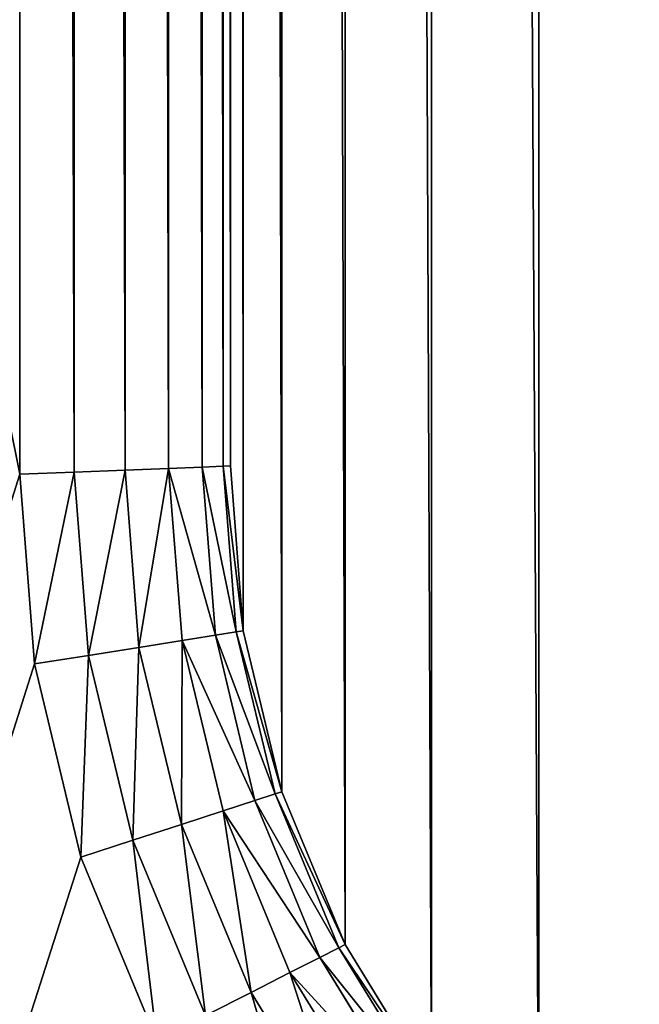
# Model space of a CAD drawing. Extents: x 0 to 120, y 0 to 80.
# Tile 4 of 58: x 10 to 10.588, y 30.689 to 31.623. Entities that reach past the tile are written whole.
import ezdxf

# ---------------------------------------------------------------- set-up
doc = ezdxf.new("R2010")
doc.units = 0
doc.header["$LTSCALE"] = 2.54
doc.layers.get('0').update_dxf_attribs({"color": 13, "linetype": 'CONTINUOUS'})

# ---------------------------------------------------------------- blocks, each defined once
blk = doc.blocks.new('GRUPUJ_1')
at = {"color": 250}
for p, q in [((10, 48.80786, 2), (10, 31.19214, 2)), ((10, 48.80786, 2), (10, 31.19214, 2)), ((10.05176, 31.19418, 1.99319), (10.05176, 48.80582, 1.99319)), ((10.05176, 31.19418, 1.99319), (10.05176, 48.80582, 1.99319)), ((10.1, 31.19607, 1.97321), (10.1, 48.80393, 1.97321)), ((10.1, 31.19607, 1.97321), (10.1, 48.80393, 1.97321)), ((10.14142, 31.1977, 1.94142), (10.14142, 48.8023, 1.94142)), ((10.14142, 31.1977, 1.94142), (10.14142, 48.8023, 1.94142)), ((10.17321, 31.19895, 1.9), (10.17321, 48.80105, 1.9)), ((10.17321, 31.19895, 1.9), (10.17321, 48.80105, 1.9)), ((10.19319, 31.19973, 1.85176), (10.19319, 48.80027, 1.85176)), ((10.19319, 31.19973, 1.85176), (10.19319, 48.80027, 1.85176)), ((10.2, 48.8), (10.2, 31.2)), ((10.2, 48.8, 1.8), (10.2, 31.2, 1.8)), ((10.2, 48.8, 1.8), (10.2, 31.2, 1.8)), ((10.2, 48.8), (10.2, 31.2)), ((10.14142, 31.1977, 1.94142), (10.17321, 31.19895, 1.9)), ((10.14142, 31.1977, 1.94142), (10.17321, 31.19895, 1.9)), ((10.17321, 31.19895, 1.9), (10.19319, 31.19973, 1.85176)), ((10.17321, 31.19895, 1.9), (10.19319, 31.19973, 1.85176)), ((10.17321, 31.19895, 1.9), (10.18576, 31.03936, 1.9)), ((10.17321, 31.19895, 1.9), (10.18576, 31.03936, 1.9)), ((10.19319, 31.19973, 1.85176), (10.2, 31.2, 1.8)), ((10.19319, 31.19973, 1.85176), (10.2, 31.2, 1.8)), ((10.19319, 31.19973, 1.85176), (10.20556, 31.0425, 1.85176)), ((10.19319, 31.19973, 1.85176), (10.20556, 31.0425, 1.85176)), ((10.2, 31.2, 1.8), (10.2, 31.2)), ((10.21231, 31.04357), (10.2, 31.2)), ((10.2, 31.2, 1.8), (10.2, 31.2)), ((10.21231, 31.04357, 1.8), (10.2, 31.2, 1.8)), ((10.21231, 31.04357), (10.2, 31.2)), ((10.21231, 31.04357, 1.8), (10.2, 31.2, 1.8)), ((0.2, 0.2, 3.3), (10, 31.19214, 2)), ((0.2, 0.2, 3.3), (10, 31.19214, 2)), ((10, 31.19214, 2), (10.05176, 31.19418, 1.99319)), ((10, 31.19214, 2), (10.05176, 31.19418, 1.99319)), ((10.01416, 31.01218, 2), (10, 31.19214, 2)), ((10.01416, 31.01218, 2), (10, 31.19214, 2)), ((10.05176, 31.19418, 1.99319), (10.1, 31.19607, 1.97321)), ((10.05176, 31.19418, 1.99319), (10.1, 31.19607, 1.97321)), ((10.05176, 31.19418, 1.99319), (10.06545, 31.0203, 1.99319)), ((10.05176, 31.19418, 1.99319), (10.06545, 31.0203, 1.99319)), ((10.1, 31.19607, 1.97321), (10.14142, 31.1977, 1.94142)), ((10.1, 31.19607, 1.97321), (10.14142, 31.1977, 1.94142)), ((10.1, 31.19607, 1.97321), (10.11324, 31.02787, 1.97321)), ((10.1, 31.19607, 1.97321), (10.11324, 31.02787, 1.97321)), ((10.14142, 31.1977, 1.94142), (10.15428, 31.03437, 1.94142)), ((10.14142, 31.1977, 1.94142), (10.15428, 31.03437, 1.94142)), ((10.18576, 31.03936, 1.9), (10.20556, 31.0425, 1.85176)), ((10.18576, 31.03936, 1.9), (10.20556, 31.0425, 1.85176)), ((10.20556, 31.0425, 1.85176), (10.21231, 31.04357, 1.8)), ((10.20556, 31.0425, 1.85176), (10.21231, 31.04357, 1.8)), ((10.20556, 31.0425, 1.85176), (10.24244, 30.88887, 1.85176)), ((10.20556, 31.0425, 1.85176), (10.24244, 30.88887, 1.85176)), ((10.24894, 30.89098), (10.21231, 31.04357)), ((10.21231, 31.04357, 1.8), (10.21231, 31.04357)), ((10.24894, 30.89098, 1.8), (10.21231, 31.04357, 1.8)), ((10.21231, 31.04357, 1.8), (10.21231, 31.04357)), ((10.24894, 30.89098), (10.21231, 31.04357)), ((10.24894, 30.89098, 1.8), (10.21231, 31.04357, 1.8)), ((10.11324, 31.02787, 1.97321), (10.15428, 31.03437, 1.94142)), ((10.11324, 31.02787, 1.97321), (10.15428, 31.03437, 1.94142)), ((10.15428, 31.03437, 1.94142), (10.18576, 31.03936, 1.9)), ((10.15428, 31.03437, 1.94142), (10.18576, 31.03936, 1.9)), ((10.15428, 31.03437, 1.94142), (10.19306, 30.87283, 1.94142)), ((10.15428, 31.03437, 1.94142), (10.19306, 30.87283, 1.94142)), ((10.18576, 31.03936, 1.9), (10.22338, 30.88268, 1.9)), ((10.18576, 31.03936, 1.9), (10.22338, 30.88268, 1.9)), ((10.06545, 31.0203, 1.99319), (10.11324, 31.02787, 1.97321)), ((10.06545, 31.0203, 1.99319), (10.11324, 31.02787, 1.97321)), ((10.11324, 31.02787, 1.97321), (10.15354, 30.85999, 1.97321)), ((10.11324, 31.02787, 1.97321), (10.15354, 30.85999, 1.97321)), ((0.2, 0.2, 3.3), (10.01416, 31.01218, 2)), ((0.2, 0.2, 3.3), (10.01416, 31.01218, 2)), ((10.06545, 31.0203, 1.99319), (10.01416, 31.01218, 2)), ((10.06545, 31.0203, 1.99319), (10.01416, 31.01218, 2)), ((10.05814, 30.82899, 2), (10.01416, 31.01218, 2)), ((10.05814, 30.82899, 2), (10.01416, 31.01218, 2)), ((10.06545, 31.0203, 1.99319), (10.10753, 30.84503, 1.99319)), ((10.06545, 31.0203, 1.99319), (10.10753, 30.84503, 1.99319)), ((10.24894, 30.89098, 1.8), (10.24244, 30.88887, 1.85176)), ((10.24894, 30.89098, 1.8), (10.24244, 30.88887, 1.85176)), ((10.24894, 30.89098, 1.8), (10.24894, 30.89098)), ((10.30899, 30.74601), (10.24894, 30.89098)), ((10.24894, 30.89098, 1.8), (10.24894, 30.89098)), ((10.30899, 30.74601, 1.8), (10.24894, 30.89098, 1.8)), ((10.30899, 30.74601), (10.24894, 30.89098)), ((10.30899, 30.74601, 1.8), (10.24894, 30.89098, 1.8)), ((10.22338, 30.88268, 1.9), (10.19306, 30.87283, 1.94142)), ((10.22338, 30.88268, 1.9), (10.19306, 30.87283, 1.94142)), ((10.24244, 30.88887, 1.85176), (10.22338, 30.88268, 1.9)), ((10.24244, 30.88887, 1.85176), (10.22338, 30.88268, 1.9)), ((10.22338, 30.88268, 1.9), (10.28505, 30.73381, 1.9)), ((10.22338, 30.88268, 1.9), (10.28505, 30.73381, 1.9)), ((10.24244, 30.88887, 1.85176), (10.3029, 30.74291, 1.85176)), ((10.24244, 30.88887, 1.85176), (10.3029, 30.74291, 1.85176)), ((10.19306, 30.87283, 1.94142), (10.15354, 30.85999, 1.97321)), ((10.19306, 30.87283, 1.94142), (10.15354, 30.85999, 1.97321)), ((10.19306, 30.87283, 1.94142), (10.25664, 30.71933, 1.94142)), ((10.19306, 30.87283, 1.94142), (10.25664, 30.71933, 1.94142)), ((10.15354, 30.85999, 1.97321), (10.10753, 30.84503, 1.99319)), ((10.15354, 30.85999, 1.97321), (10.10753, 30.84503, 1.99319)), ((10.15354, 30.85999, 1.97321), (10.21962, 30.70047, 1.97321)), ((10.15354, 30.85999, 1.97321), (10.21962, 30.70047, 1.97321)), ((10.10753, 30.84503, 1.99319), (10.05814, 30.82899, 2)), ((10.10753, 30.84503, 1.99319), (10.05814, 30.82899, 2)), ((10.10753, 30.84503, 1.99319), (10.17651, 30.6785, 1.99319)), ((10.10753, 30.84503, 1.99319), (10.17651, 30.6785, 1.99319)), ((0.2, 0.2, 3.3), (10.05814, 30.82899, 2)), ((0.2, 0.2, 3.3), (10.05814, 30.82899, 2)), ((10.13024, 30.65493, 2), (10.05814, 30.82899, 2)), ((10.13024, 30.65493, 2), (10.05814, 30.82899, 2)), ((10.3029, 30.74291, 1.85176), (10.28505, 30.73381, 1.9)), ((10.3029, 30.74291, 1.85176), (10.28505, 30.73381, 1.9)), ((10.30899, 30.74601, 1.8), (10.3029, 30.74291, 1.85176)), ((10.30899, 30.74601, 1.8), (10.3029, 30.74291, 1.85176)), ((10.3029, 30.74291, 1.85176), (10.38545, 30.6082, 1.85176)), ((10.3029, 30.74291, 1.85176), (10.38545, 30.6082, 1.85176)), ((10.39098, 30.61221, 1.8), (10.30899, 30.74601, 1.8)), ((10.30899, 30.74601, 1.8), (10.30899, 30.74601)), ((10.39098, 30.61221), (10.30899, 30.74601)), ((10.30899, 30.74601, 1.8), (10.30899, 30.74601)), ((10.39098, 30.61221, 1.8), (10.30899, 30.74601, 1.8)), ((10.39098, 30.61221), (10.30899, 30.74601)), ((10.28505, 30.73381, 1.9), (10.25664, 30.71933, 1.94142)), ((10.28505, 30.73381, 1.9), (10.25664, 30.71933, 1.94142)), ((10.28505, 30.73381, 1.9), (10.36924, 30.59642, 1.9)), ((10.28505, 30.73381, 1.9), (10.36924, 30.59642, 1.9)), ((10.25664, 30.71933, 1.94142), (10.21962, 30.70047, 1.97321)), ((10.25664, 30.71933, 1.94142), (10.21962, 30.70047, 1.97321)), ((10.25664, 30.71933, 1.94142), (10.34345, 30.57768, 1.94142)), ((10.25664, 30.71933, 1.94142), (10.34345, 30.57768, 1.94142)), ((10.21962, 30.70047, 1.97321), (10.17651, 30.6785, 1.99319)), ((10.21962, 30.70047, 1.97321), (10.17651, 30.6785, 1.99319)), ((10.21962, 30.70047, 1.97321), (10.30983, 30.55325, 1.97321)), ((10.21962, 30.70047, 1.97321), (10.30983, 30.55325, 1.97321))]:
    blk.add_line(p, q, dxfattribs=at)
mesh = blk.add_polyface(dxfattribs=at)
corners = [(10, 31.19214, 2), (0.2, 79.8, 3.3), (0.2, 0.2, 3.3), (10, 48.80786, 2)]
mesh.append_faces([[corners[k] for k in face] for face in [(0, 1, 2), (1, 0, 3)]], dxfattribs={"vtx0": -1, "color": 250})
mesh = blk.add_polyface(dxfattribs=at)
corners = [(10.21231, 31.04357), (10.2, 48.8), (10.2, 31.2), (10.21231, 48.95643), (10.24894, 30.89098), (10.24894, 49.10902), (10.30899, 30.74601), (10.30899, 49.25399), (10.39098, 30.61221), (10.39098, 49.38779), (10.49289, 30.49289), (10.49289, 49.50711), (10.61221, 30.39098), (10.61221, 49.60902), (10.7, 31.2), (10.74601, 30.30899), (10.70616, 31.12178), (10.72447, 31.04549), (10.7545, 30.973), (10.89098, 30.24894), (10.79549, 30.90611), (10.84645, 30.84645), (10.90611, 30.79549), (11.04357, 30.21231), (10.973, 30.7545), (11.04549, 30.72447), (11.2, 30.2), (11.12178, 30.70616), (11.2, 30.7), (22.8, 30.2), (22.8, 30.7), (22.95643, 30.21231), (22.87822, 30.70616), (22.95451, 30.72447), (23.027, 30.7545), (23.10902, 30.24894), (23.09389, 30.79549), (23.15355, 30.84645), (23.25399, 30.30899), (23.20451, 30.90611), (23.2455, 30.973), (23.27553, 31.04549), (23.38779, 30.39098), (23.29384, 31.12178), (23.3, 31.2), (23.3, 48.8), (10.7, 48.8), (10.74601, 49.69101), (10.70616, 48.87822), (10.72447, 48.95451), (10.7545, 49.027), (10.89098, 49.75106), (10.79549, 49.09389), (10.84645, 49.15355), (10.90611, 49.20451), (11.04357, 49.78769), (10.973, 49.2455), (11.04549, 49.27553), (11.2, 49.8), (11.12178, 49.29384), (11.2, 49.3), (22.8, 49.3), (22.8, 49.8), (22.87822, 49.29384), (22.95643, 49.78769), (22.95451, 49.27553), (23.027, 49.2455), (23.10902, 49.75106), (23.09389, 49.20451), (23.15355, 49.15355), (23.25399, 49.69101), (23.20451, 49.09389), (23.2455, 49.027), (23.27553, 48.95451), (23.38779, 49.60902), (23.29384, 48.87822), (23.50711, 30.49289), (23.50711, 49.50711), (23.60902, 30.61221), (23.60902, 49.38779), (23.69101, 30.74601), (23.69101, 49.25399), (23.75106, 30.89098), (23.75106, 49.10902), (23.78769, 31.04357), (23.78769, 48.95643), (23.8, 31.2), (23.8, 48.8)]
mesh.append_faces([[corners[k] for k in face] for face in [(0, 1, 2), (85, 86, 87)]], dxfattribs={"vtx0": -1, "color": 250})
mesh.append_faces([[corners[k] for k in face] for face in [(1, 0, 3), (3, 4, 5), (5, 6, 7), (7, 8, 9), (9, 10, 11), (11, 12, 13), (14, 15, 16), (16, 15, 17), (17, 15, 18), (18, 19, 20), (20, 19, 21), (21, 19, 22), (22, 23, 24), (24, 23, 25), (25, 26, 27), (27, 26, 28), (28, 29, 30), (30, 31, 32), (32, 31, 33), (33, 31, 34), (34, 35, 36), (36, 35, 37), (37, 38, 39), (39, 38, 40), (40, 38, 41), (41, 42, 43), (43, 42, 44), (44, 42, 45), (13, 46, 47), (46, 13, 14), (47, 50, 51), (51, 54, 55), (55, 57, 58), (58, 61, 62), (62, 63, 64), (64, 66, 67), (67, 69, 70), (70, 73, 74), (74, 76, 77), (77, 78, 79), (79, 80, 81), (81, 82, 83), (83, 84, 85)]], dxfattribs={"vtx0": -1, "vtx1": -1, "color": 250})
mesh.append_faces([[corners[k] for k in face] for face in [(13, 12, 14), (74, 45, 42)]], dxfattribs={"vtx0": -1, "vtx1": -1, "vtx2": -1, "color": 250})
mesh.append_faces([[corners[k] for k in face] for face in [(3, 0, 4), (5, 4, 6), (7, 6, 8), (9, 8, 10), (11, 10, 12), (14, 12, 15), (18, 15, 19), (22, 19, 23), (25, 23, 26), (28, 26, 29), (30, 29, 31), (34, 31, 35), (37, 35, 38), (41, 38, 42), (47, 46, 48), (47, 48, 49), (47, 49, 50), (51, 50, 52), (51, 52, 53), (51, 53, 54), (55, 54, 56), (55, 56, 57), (58, 57, 59), (58, 59, 60), (58, 60, 61), (62, 61, 63), (64, 63, 65), (64, 65, 66), (67, 66, 68), (67, 68, 69), (70, 69, 71), (70, 71, 72), (70, 72, 73), (74, 73, 75), (74, 75, 45), (74, 42, 76), (77, 76, 78), (79, 78, 80), (81, 80, 82), (83, 82, 84), (85, 84, 86)]], dxfattribs={"vtx0": -1, "vtx2": -1, "color": 250})
mesh = blk.add_polyface(dxfattribs=at)
corners = [(10.05176, 31.19418, 1.99319), (10, 48.80786, 2), (10, 31.19214, 2), (10.05176, 48.80582, 1.99319)]
mesh.append_faces([[corners[k] for k in face] for face in [(0, 1, 2), (1, 0, 3)]], dxfattribs={"vtx0": -1, "color": 250})
mesh = blk.add_polyface(dxfattribs=at)
corners = [(10.1, 31.19607, 1.97321), (10.05176, 48.80582, 1.99319), (10.05176, 31.19418, 1.99319), (10.1, 48.80393, 1.97321)]
mesh.append_faces([[corners[k] for k in face] for face in [(0, 1, 2), (1, 0, 3)]], dxfattribs={"vtx0": -1, "color": 250})
mesh = blk.add_polyface(dxfattribs=at)
corners = [(10.14142, 31.1977, 1.94142), (10.1, 48.80393, 1.97321), (10.1, 31.19607, 1.97321), (10.14142, 48.8023, 1.94142)]
mesh.append_faces([[corners[k] for k in face] for face in [(0, 1, 2), (1, 0, 3)]], dxfattribs={"vtx0": -1, "color": 250})
mesh = blk.add_polyface(dxfattribs=at)
corners = [(10.17321, 31.19895, 1.9), (10.14142, 48.8023, 1.94142), (10.14142, 31.1977, 1.94142), (10.17321, 48.80105, 1.9)]
mesh.append_faces([[corners[k] for k in face] for face in [(0, 1, 2), (1, 0, 3)]], dxfattribs={"vtx0": -1, "color": 250})
mesh = blk.add_polyface(dxfattribs=at)
corners = [(10.19319, 31.19973, 1.85176), (10.17321, 48.80105, 1.9), (10.17321, 31.19895, 1.9), (10.19319, 48.80027, 1.85176)]
mesh.append_faces([[corners[k] for k in face] for face in [(0, 1, 2), (1, 0, 3)]], dxfattribs={"vtx0": -1, "color": 250})
mesh = blk.add_polyface(dxfattribs=at)
corners = [(10.2, 31.2, 1.8), (10.19319, 48.80027, 1.85176), (10.19319, 31.19973, 1.85176), (10.2, 48.8, 1.8)]
mesh.append_faces([[corners[k] for k in face] for face in [(0, 1, 2), (1, 0, 3)]], dxfattribs={"vtx0": -1, "color": 250})
mesh = blk.add_polyface(dxfattribs=at)
corners = [(10.2, 31.2), (10.2, 48.8, 1.8), (10.2, 31.2, 1.8), (10.2, 48.8)]
mesh.append_faces([[corners[k] for k in face] for face in [(0, 1, 2), (1, 0, 3)]], dxfattribs={"vtx0": -1, "color": 250})
mesh = blk.add_polyface(dxfattribs=at)
corners = [(10.18576, 31.03936, 1.9), (10.14142, 31.1977, 1.94142), (10.15428, 31.03437, 1.94142), (10.17321, 31.19895, 1.9)]
mesh.append_faces([[corners[k] for k in face] for face in [(0, 1, 2), (1, 0, 3)]], dxfattribs={"vtx0": -1, "color": 250})
mesh = blk.add_polyface(dxfattribs=at)
corners = [(10.20556, 31.0425, 1.85176), (10.17321, 31.19895, 1.9), (10.18576, 31.03936, 1.9), (10.19319, 31.19973, 1.85176)]
mesh.append_faces([[corners[k] for k in face] for face in [(0, 1, 2), (1, 0, 3)]], dxfattribs={"vtx0": -1, "color": 250})
mesh = blk.add_polyface(dxfattribs=at)
corners = [(10.21231, 31.04357, 1.8), (10.19319, 31.19973, 1.85176), (10.20556, 31.0425, 1.85176), (10.2, 31.2, 1.8)]
mesh.append_faces([[corners[k] for k in face] for face in [(0, 1, 2), (1, 0, 3)]], dxfattribs={"vtx0": -1, "color": 250})
mesh = blk.add_polyface(dxfattribs=at)
corners = [(10.2, 31.2), (10.21231, 31.04357, 1.8), (10.21231, 31.04357), (10.2, 31.2, 1.8)]
mesh.append_faces([[corners[k] for k in face] for face in [(0, 1, 2), (1, 0, 3)]], dxfattribs={"vtx0": -1, "color": 250})
mesh = blk.add_polyface(dxfattribs=at)
corners = [(10.01416, 31.01218, 2), (10, 31.19214, 2), (0.2, 0.2, 3.3)]
mesh.append_faces([[corners[k] for k in face] for face in [(0, 1, 2)]], dxfattribs={"color": 250})
mesh = blk.add_polyface(dxfattribs=at)
corners = [(10.01416, 31.01218, 2), (10.05176, 31.19418, 1.99319), (10, 31.19214, 2), (10.06545, 31.0203, 1.99319)]
mesh.append_faces([[corners[k] for k in face] for face in [(0, 1, 2), (1, 0, 3)]], dxfattribs={"vtx0": -1, "color": 250})
mesh = blk.add_polyface(dxfattribs=at)
corners = [(10.06545, 31.0203, 1.99319), (10.1, 31.19607, 1.97321), (10.05176, 31.19418, 1.99319), (10.11324, 31.02787, 1.97321)]
mesh.append_faces([[corners[k] for k in face] for face in [(0, 1, 2), (1, 0, 3)]], dxfattribs={"vtx0": -1, "color": 250})
mesh = blk.add_polyface(dxfattribs=at)
corners = [(10.11324, 31.02787, 1.97321), (10.14142, 31.1977, 1.94142), (10.1, 31.19607, 1.97321), (10.15428, 31.03437, 1.94142)]
mesh.append_faces([[corners[k] for k in face] for face in [(0, 1, 2), (1, 0, 3)]], dxfattribs={"vtx0": -1, "color": 250})
mesh = blk.add_polyface(dxfattribs=at)
corners = [(10.24244, 30.88887, 1.85176), (10.18576, 31.03936, 1.9), (10.22338, 30.88268, 1.9), (10.20556, 31.0425, 1.85176)]
mesh.append_faces([[corners[k] for k in face] for face in [(0, 1, 2), (1, 0, 3)]], dxfattribs={"vtx0": -1, "color": 250})
mesh = blk.add_polyface(dxfattribs=at)
corners = [(10.24894, 30.89098, 1.8), (10.20556, 31.0425, 1.85176), (10.24244, 30.88887, 1.85176), (10.21231, 31.04357, 1.8)]
mesh.append_faces([[corners[k] for k in face] for face in [(0, 1, 2), (1, 0, 3)]], dxfattribs={"vtx0": -1, "color": 250})
mesh = blk.add_polyface(dxfattribs=at)
corners = [(10.21231, 31.04357), (10.24894, 30.89098, 1.8), (10.24894, 30.89098), (10.21231, 31.04357, 1.8)]
mesh.append_faces([[corners[k] for k in face] for face in [(0, 1, 2), (1, 0, 3)]], dxfattribs={"vtx0": -1, "color": 250})
mesh = blk.add_polyface(dxfattribs=at)
corners = [(10.15354, 30.85999, 1.97321), (10.15428, 31.03437, 1.94142), (10.11324, 31.02787, 1.97321), (10.19306, 30.87283, 1.94142)]
mesh.append_faces([[corners[k] for k in face] for face in [(0, 1, 2), (1, 0, 3)]], dxfattribs={"vtx0": -1, "color": 250})
mesh = blk.add_polyface(dxfattribs=at)
corners = [(10.22338, 30.88268, 1.9), (10.15428, 31.03437, 1.94142), (10.19306, 30.87283, 1.94142), (10.18576, 31.03936, 1.9)]
mesh.append_faces([[corners[k] for k in face] for face in [(0, 1, 2), (1, 0, 3)]], dxfattribs={"vtx0": -1, "color": 250})
mesh = blk.add_polyface(dxfattribs=at)
corners = [(10.10753, 30.84503, 1.99319), (10.11324, 31.02787, 1.97321), (10.06545, 31.0203, 1.99319), (10.15354, 30.85999, 1.97321)]
mesh.append_faces([[corners[k] for k in face] for face in [(0, 1, 2), (1, 0, 3)]], dxfattribs={"vtx0": -1, "color": 250})
mesh = blk.add_polyface(dxfattribs=at)
corners = [(10.05814, 30.82899, 2), (10.01416, 31.01218, 2), (0.2, 0.2, 3.3)]
mesh.append_faces([[corners[k] for k in face] for face in [(0, 1, 2)]], dxfattribs={"color": 250})
mesh = blk.add_polyface(dxfattribs=at)
corners = [(10.05814, 30.82899, 2), (10.06545, 31.0203, 1.99319), (10.01416, 31.01218, 2), (10.10753, 30.84503, 1.99319)]
mesh.append_faces([[corners[k] for k in face] for face in [(0, 1, 2), (1, 0, 3)]], dxfattribs={"vtx0": -1, "color": 250})
mesh = blk.add_polyface(dxfattribs=at)
corners = [(10.30899, 30.74601, 1.8), (10.24244, 30.88887, 1.85176), (10.3029, 30.74291, 1.85176), (10.24894, 30.89098, 1.8)]
mesh.append_faces([[corners[k] for k in face] for face in [(0, 1, 2), (1, 0, 3)]], dxfattribs={"vtx0": -1, "color": 250})
mesh = blk.add_polyface(dxfattribs=at)
corners = [(10.24894, 30.89098), (10.30899, 30.74601, 1.8), (10.30899, 30.74601), (10.24894, 30.89098, 1.8)]
mesh.append_faces([[corners[k] for k in face] for face in [(0, 1, 2), (1, 0, 3)]], dxfattribs={"vtx0": -1, "color": 250})
mesh = blk.add_polyface(dxfattribs=at)
corners = [(10.28505, 30.73381, 1.9), (10.19306, 30.87283, 1.94142), (10.25664, 30.71933, 1.94142), (10.22338, 30.88268, 1.9)]
mesh.append_faces([[corners[k] for k in face] for face in [(0, 1, 2), (1, 0, 3)]], dxfattribs={"vtx0": -1, "color": 250})
mesh = blk.add_polyface(dxfattribs=at)
corners = [(10.3029, 30.74291, 1.85176), (10.22338, 30.88268, 1.9), (10.28505, 30.73381, 1.9), (10.24244, 30.88887, 1.85176)]
mesh.append_faces([[corners[k] for k in face] for face in [(0, 1, 2), (1, 0, 3)]], dxfattribs={"vtx0": -1, "color": 250})
mesh = blk.add_polyface(dxfattribs=at)
corners = [(10.21962, 30.70047, 1.97321), (10.19306, 30.87283, 1.94142), (10.15354, 30.85999, 1.97321), (10.25664, 30.71933, 1.94142)]
mesh.append_faces([[corners[k] for k in face] for face in [(0, 1, 2), (1, 0, 3)]], dxfattribs={"vtx0": -1, "color": 250})
mesh = blk.add_polyface(dxfattribs=at)
corners = [(10.17651, 30.6785, 1.99319), (10.15354, 30.85999, 1.97321), (10.10753, 30.84503, 1.99319), (10.21962, 30.70047, 1.97321)]
mesh.append_faces([[corners[k] for k in face] for face in [(0, 1, 2), (1, 0, 3)]], dxfattribs={"vtx0": -1, "color": 250})
mesh = blk.add_polyface(dxfattribs=at)
corners = [(10.13024, 30.65493, 2), (10.10753, 30.84503, 1.99319), (10.05814, 30.82899, 2), (10.17651, 30.6785, 1.99319)]
mesh.append_faces([[corners[k] for k in face] for face in [(0, 1, 2), (1, 0, 3)]], dxfattribs={"vtx0": -1, "color": 250})
mesh = blk.add_polyface(dxfattribs=at)
corners = [(10.13024, 30.65493, 2), (10.05814, 30.82899, 2), (0.2, 0.2, 3.3)]
mesh.append_faces([[corners[k] for k in face] for face in [(0, 1, 2)]], dxfattribs={"color": 250})
mesh = blk.add_polyface(dxfattribs=at)
corners = [(10.38545, 30.6082, 1.85176), (10.28505, 30.73381, 1.9), (10.36924, 30.59642, 1.9), (10.3029, 30.74291, 1.85176)]
mesh.append_faces([[corners[k] for k in face] for face in [(0, 1, 2), (1, 0, 3)]], dxfattribs={"vtx0": -1, "color": 250})
mesh = blk.add_polyface(dxfattribs=at)
corners = [(10.39098, 30.61221, 1.8), (10.3029, 30.74291, 1.85176), (10.38545, 30.6082, 1.85176), (10.30899, 30.74601, 1.8)]
mesh.append_faces([[corners[k] for k in face] for face in [(0, 1, 2), (1, 0, 3)]], dxfattribs={"vtx0": -1, "color": 250})
mesh = blk.add_polyface(dxfattribs=at)
corners = [(10.30899, 30.74601), (10.39098, 30.61221, 1.8), (10.39098, 30.61221), (10.30899, 30.74601, 1.8)]
mesh.append_faces([[corners[k] for k in face] for face in [(0, 1, 2), (1, 0, 3)]], dxfattribs={"vtx0": -1, "color": 250})
mesh = blk.add_polyface(dxfattribs=at)
corners = [(10.36924, 30.59642, 1.9), (10.25664, 30.71933, 1.94142), (10.34345, 30.57768, 1.94142), (10.28505, 30.73381, 1.9)]
mesh.append_faces([[corners[k] for k in face] for face in [(0, 1, 2), (1, 0, 3)]], dxfattribs={"vtx0": -1, "color": 250})
mesh = blk.add_polyface(dxfattribs=at)
corners = [(10.30983, 30.55325, 1.97321), (10.25664, 30.71933, 1.94142), (10.21962, 30.70047, 1.97321), (10.34345, 30.57768, 1.94142)]
mesh.append_faces([[corners[k] for k in face] for face in [(0, 1, 2), (1, 0, 3)]], dxfattribs={"vtx0": -1, "color": 250})
mesh = blk.add_polyface(dxfattribs=at)
corners = [(10.27069, 30.52481, 1.99319), (10.21962, 30.70047, 1.97321), (10.17651, 30.6785, 1.99319), (10.30983, 30.55325, 1.97321)]
mesh.append_faces([[corners[k] for k in face] for face in [(0, 1, 2), (1, 0, 3)]], dxfattribs={"vtx0": -1, "color": 250})

msp = doc.modelspace()

# ---------------------------------------------------------------- block references
at = {"color": 0}
msp.add_blockref('GRUPUJ_1', (0, 0, -0.6), dxfattribs=at)

doc.saveas('drawing.dxf')
